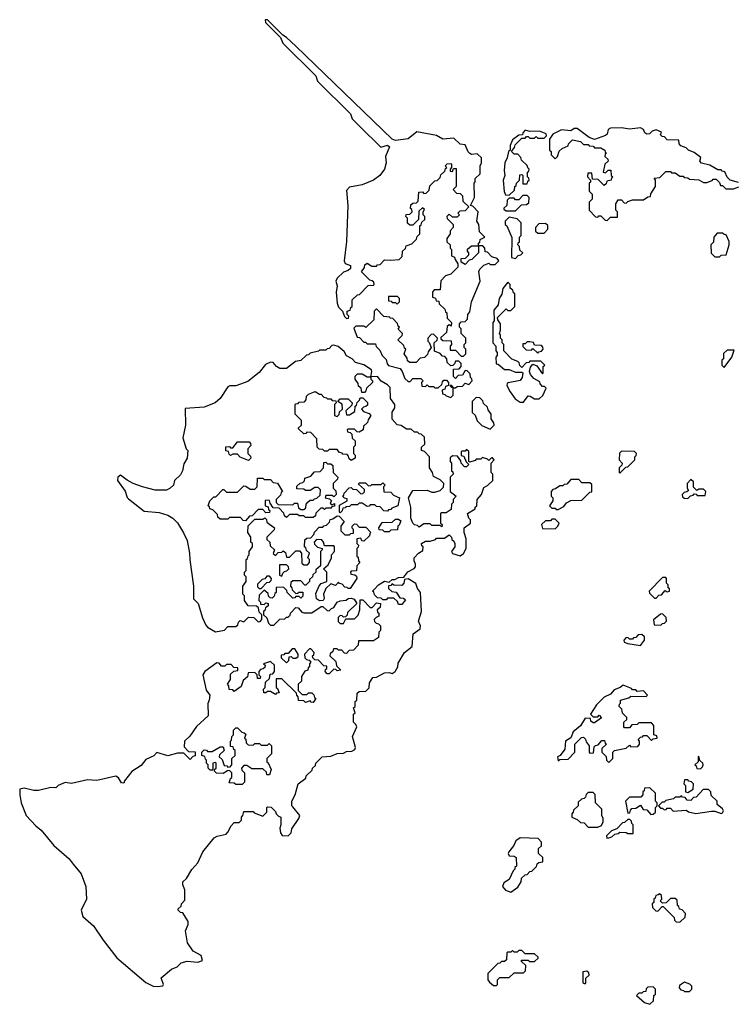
# Model space of a CAD drawing. Extents: x 2106670 to 2323771, y 35271 to 224896.
# Tile 241 of 256: x 2307497 to 2312019, y 58480 to 64710. Entities that reach past the tile are written whole.
import ezdxf

# ---------------------------------------------------------------- set-up
doc = ezdxf.new("R2010")
doc.units = 0

msp = doc.modelspace()

# ---------------------------------------------------------------- linework, layer by layer
at = {"layer": '0CON20XD'}
for points in [[(2310305, 62580), (2310320, 62595), (2310320, 62625), (2310310, 62635), (2310310, 62655), (2310320, 62665), (2310320, 62695), (2310290, 62725), (2310290, 62755), (2310280, 62765), (2310280, 62785), (2310291.7, 62798.3), (2310315, 62800), (2310330, 62815), (2310332.5, 62845), (2310345, 62862.5), (2310356.7, 62925), (2310410, 63055), (2310403, 63117), (2310408.8, 63131.2), (2310435, 63157.5), (2310465, 63170), (2310475, 63160), (2310505, 63160), (2310530, 63185), (2310518.3, 63198.3), (2310485, 63210), (2310458.3, 63238.3), (2310441.7, 63241.7), (2310440, 63265), (2310428.3, 63278.3), (2310400, 63280), (2310400, 63235), (2310358.3, 63191.7), (2310341.7, 63188.3), (2310315, 63160), (2310290, 63175), (2310291.7, 63198.3), (2310318.3, 63201.7), (2310338.3, 63221.7), (2310340, 63235), (2310330, 63245), (2310331.7, 63258.3), (2310355, 63280), (2310400, 63280), (2310400, 63295), (2310408.3, 63301.7), (2310411.7, 63318.3), (2310440, 63335), (2310407.5, 63367.5), (2310402.5, 63415), (2310390, 63435), (2310397.5, 63495), (2310365, 63530), (2310350, 63535), (2310374, 63585), (2310372.5, 63675), (2310380, 63685), (2310380, 63705), (2310410, 63735), (2310410, 63785), (2310420, 63805), (2310420, 63835), (2310391.7, 63861.7), (2310355, 63857.5), (2310345, 63862.5), (2310333.9, 63873.9), (2310315, 63917.5), (2310285, 63923.3), (2310245, 63960), (2310175, 63953.3), (2310135, 63976.7), (2310009.3, 64000.7), (2309955, 63956.7), (2309875, 63945.8), (2309855, 63953.3), (2309245, 64542.5), (2309185, 64597.5), (2309161.7, 64611.7), (2309065, 64710), (2309050, 64710), (2309051.7, 64691.7), (2309148.3, 64598.3), (2309161.7, 64561.7), (2309370, 64355), (2309381.7, 64321.7), (2309590, 64115), (2309601.7, 64081.7), (2309651.7, 64031.7), (2309782.5, 63902.5), (2309825, 63916.2), (2309836.2, 63905), (2309810.8, 63845), (2309816, 63805), (2309806, 63765), (2309775.5, 63724.5), (2309735, 63694), (2309665, 63664.2), (2309585, 63650), (2309565, 63630), (2309572.5, 63535), (2309565.5, 63305.5), (2309549.4, 63185), (2309557.3, 63167.3), (2309590, 63155), (2309590, 63135), (2309575, 63122.5), (2309545, 63113.3), (2309506.7, 63075), (2309497.5, 63055), (2309506.7, 63025), (2309498.8, 62985), (2309507, 62917), (2309515, 62890), (2309540, 62865), (2309551.7, 62831.7), (2309565, 62820), (2309578.3, 62821.7), (2309580, 62835), (2309570, 62845), (2309570, 62865), (2309588.3, 62871.7), (2309591.7, 62888.3), (2309600, 62895), (2309601.7, 62938.3), (2309635, 62970), (2309648.3, 62971.7), (2309701.7, 63028.3), (2309735, 63030), (2309740, 63035), (2309738.3, 63048.3), (2309728.3, 63058.3), (2309711.7, 63061.7), (2309660, 63115), (2309678.3, 63141.7), (2309681.7, 63158.3), (2309695, 63170), (2309725, 63150), (2309755, 63150), (2309761.7, 63158.3), (2309778.3, 63161.7), (2309805, 63190), (2309845, 63187.5), (2309898.3, 63191.7), (2309918.3, 63211.7), (2309920, 63245), (2309938.3, 63261.7), (2309941.7, 63278.3), (2309978.3, 63291.7), (2310008.3, 63321.7), (2310011.7, 63338.3), (2310030, 63355), (2310030, 63405), (2310038.3, 63411.7), (2310041.7, 63428.3), (2310060, 63445), (2310060, 63465), (2310050, 63475), (2310050, 63495), (2310058.3, 63508.3), (2310045, 63520), (2310021.7, 63498.3), (2310020, 63445), (2309985, 63410), (2309965, 63410), (2309951.7, 63421.7), (2309950, 63455), (2309940, 63465), (2309941.7, 63478.3), (2309965, 63480), (2309980, 63495), (2309978.3, 63508.3), (2309970, 63515), (2309971.7, 63538.3), (2309985, 63550), (2310008.3, 63551.7), (2310018.3, 63561.7), (2310021.7, 63618.3), (2310045, 63620), (2310055, 63610), (2310068.3, 63611.7), (2310088.3, 63631.7), (2310091.7, 63658.3), (2310125, 63690), (2310138.3, 63691.7), (2310158.3, 63711.7), (2310161.7, 63728.3), (2310188.3, 63751.7), (2310191.7, 63768.3), (2310200, 63775), (2310190, 63785), (2310201.7, 63798.3), (2310225, 63800), (2310230, 63795), (2310230, 63775), (2310220, 63765), (2310221.7, 63751.7), (2310235, 63750), (2310241.7, 63768.3), (2310258.3, 63768.3), (2310260, 63655), (2310240, 63635), (2310261.7, 63611.7), (2310285, 63610), (2310300, 63595), (2310301.7, 63561.7), (2310340, 63525), (2310315, 63500), (2310281.7, 63498.3), (2310270, 63485), (2310280, 63475), (2310265, 63460), (2310235, 63460), (2310215, 63480), (2310200, 63465), (2310201.7, 63451.7), (2310240, 63415), (2310240, 63395), (2310220, 63375), (2310220, 63355), (2310200, 63325), (2310200, 63305), (2310220, 63285), (2310220, 63265), (2310230, 63255), (2310230, 63215), (2310248.3, 63208.3), (2310251.7, 63191.7), (2310270, 63165), (2310270, 63145), (2310225, 63100), (2310191.7, 63088.3), (2310161.7, 63058.3), (2310158.3, 63001.7), (2310120, 63000), (2310110, 62985), (2310110, 62955), (2310128.3, 62948.3), (2310131.7, 62931.7), (2310148.3, 62928.3), (2310151.7, 62911.7), (2310188.3, 62878.3), (2310191.7, 62861.7), (2310200, 62855), (2310201.7, 62821.7), (2310230, 62795), (2310228.3, 62771.7), (2310215, 62780), (2310201.7, 62768.3), (2310198.3, 62731.7), (2310161.7, 62698.3), (2310161.7, 62691.7), (2310175, 62680), (2310228.3, 62678.3), (2310230, 62655), (2310220, 62645), (2310220, 62620), (2310255, 62620), (2310291.7, 62581.7), (2310305, 62580)], [(2310595, 63600), (2310628.3, 63631.7), (2310630, 63655), (2310638.3, 63661.7), (2310640, 63675), (2310660, 63695), (2310661.7, 63728.3), (2310675, 63730), (2310680, 63725), (2310681.7, 63671.7), (2310708.3, 63671.7), (2310711.7, 63688.3), (2310720, 63695), (2310718.3, 63708.3), (2310710, 63715), (2310710, 63745), (2310718.3, 63751.7), (2310720, 63765), (2310711.7, 63771.7), (2310708.3, 63788.3), (2310671.7, 63821.7), (2310668.3, 63838.3), (2310648.3, 63858.3), (2310625, 63860), (2310610, 63875), (2310628.3, 63901.7), (2310631.7, 63918.3), (2310675, 63960), (2310695, 63960), (2310705, 63970), (2310715, 63970), (2310725, 63960), (2310755, 63960), (2310765, 63970), (2310775, 63960), (2310815, 63960), (2310830, 63975), (2310828.3, 63988.3), (2310785.7, 64005.7), (2310725, 64003.3), (2310695, 64010), (2310680, 63995), (2310678.3, 63981.7), (2310655, 63980), (2310615, 63950), (2310600, 63915), (2310600, 63885), (2310590, 63875), (2310582.5, 63835), (2310566.2, 63805), (2310562, 63755), (2310566.2, 63725), (2310556.4, 63693.6), (2310562.5, 63622.5), (2310571.7, 63601.7), (2310595, 63600)], [(2312045, 63680), (2311992.5, 63695), (2311973.9, 63713.9), (2311958.3, 63748.3), (2311941.7, 63751.7), (2311935, 63760), (2311915, 63760), (2311865, 63790), (2311811.7, 63801.7), (2311800, 63815), (2311808.3, 63838.3), (2311765, 63870), (2311730, 63885), (2311715, 63900), (2311681.7, 63911.7), (2311670, 63925), (2311668.3, 63948.3), (2311595, 63950), (2311578.3, 63968.3), (2311561.7, 63971.7), (2311551.7, 63981.7), (2311558.3, 63998.3), (2311525, 64012.5), (2311500, 64005), (2311482.5, 63987.5), (2311465, 63986.7), (2311453.8, 63993.8), (2311443.8, 64015), (2311425, 64025.5), (2311355, 64016.7), (2311305, 64025.7), (2311236.7, 64023.3), (2311220, 64015), (2311213.6, 63986.4), (2311203.8, 63976.2), (2311135, 63952.5), (2311100, 63965), (2311025, 64022.5), (2311005, 64022.5), (2310985, 64007.5), (2310925, 64012.5), (2310870, 63985), (2310850, 63955), (2310850, 63885), (2310860, 63875), (2310860, 63855), (2310885, 63830), (2310900, 63845), (2310911.7, 63878.3), (2310930, 63895), (2310968.3, 63911.7), (2310970, 63925), (2310995, 63950), (2311045, 63940), (2311065, 63920), (2311095, 63920), (2311101.7, 63911.7), (2311125, 63910), (2311135, 63900), (2311175, 63900), (2311200, 63885), (2311201.7, 63871.7), (2311210, 63865), (2311201.7, 63858.3), (2311200, 63845), (2311218.3, 63828.3), (2311220, 63815), (2311200, 63795), (2311190, 63745), (2311205, 63740), (2311221.7, 63758.3), (2311238.3, 63758.3), (2311240, 63725), (2311250, 63715), (2311241.7, 63708.3), (2311240, 63695), (2311211.7, 63688.3), (2311208.3, 63671.7), (2311195, 63660), (2311158.3, 63698.3), (2311121.7, 63701.7), (2311118.3, 63738.3), (2311091.7, 63738.3), (2311090, 63715), (2311110, 63695), (2311108.3, 63681.7), (2311100, 63675), (2311100, 63625), (2311120, 63605), (2311120, 63575), (2311100, 63555), (2311100, 63505), (2311141.7, 63461.7), (2311155, 63460), (2311161.7, 63468.3), (2311175, 63470), (2311201.7, 63441.7), (2311215, 63440)], [(2311215, 63440), (2311235, 63460), (2311280, 63460), (2311280, 63495), (2311270, 63505), (2311270, 63545), (2311285, 63570), (2311305, 63570), (2311321.7, 63551.7), (2311335, 63550), (2311345, 63560), (2311375, 63570), (2311445, 63570), (2311471.7, 63588.3), (2311488.3, 63591.7), (2311491.7, 63608.3), (2311520, 63655), (2311520, 63695), (2311511.7, 63708.3), (2311548.3, 63711.7), (2311585, 63750), (2311615, 63750), (2311621.7, 63741.7), (2311645, 63740), (2311675, 63720), (2311695, 63720), (2311701.7, 63711.7), (2311725, 63710), (2311735, 63700), (2311795, 63697.5), (2311825, 63680), (2311845, 63680), (2311878.3, 63691.7), (2311885, 63700), (2311905, 63700), (2311925, 63680), (2311931.7, 63661.7), (2311945, 63660), (2311965, 63640), (2312015, 63640), (2312048.3, 63651.7)], [(2310635, 63500), (2310671.7, 63538.3), (2310705, 63540), (2310718.3, 63551.7), (2310720, 63585), (2310708.3, 63598.3), (2310681.7, 63598.3), (2310655, 63570), (2310635, 63570), (2310625, 63580), (2310595, 63580), (2310581.7, 63568.3), (2310580, 63535), (2310561.7, 63518.3), (2310561.7, 63511.7), (2310575, 63500), (2310635, 63500)], [(2310635, 63200), (2310651.7, 63218.3), (2310668.3, 63221.7), (2310680, 63235), (2310661.7, 63251.7), (2310660, 63275), (2310650, 63285), (2310651.7, 63298.3), (2310660, 63305), (2310660, 63335), (2310670, 63345), (2310670, 63425), (2310645, 63450), (2310595, 63460), (2310570, 63435), (2310570, 63415), (2310580, 63405), (2310611.7, 63331.7), (2310610, 63205), (2310635, 63200)], [(2310815, 63360), (2310840, 63385), (2310838.3, 63408.3), (2310825, 63420), (2310781.7, 63418.3), (2310760, 63395), (2310761.7, 63371.7), (2310775, 63360), (2310815, 63360)], [(2311925, 63210), (2311935, 63220), (2311968.3, 63221.7), (2311987.5, 63285), (2311987, 63307), (2311968.3, 63348.3), (2311955, 63350), (2311945, 63360), (2311911.7, 63358.3), (2311890, 63335), (2311888.3, 63301.7), (2311870, 63285), (2311871.7, 63231.7), (2311895, 63210), (2311925, 63210)], [(2310685, 62290), (2310715, 62330), (2310728.3, 62328.3), (2310755, 62310), (2310785, 62310), (2310808.3, 62331.7), (2310828.3, 62378.3), (2310818.3, 62388.3), (2310805, 62390), (2310790, 62405), (2310788.3, 62418.3), (2310750.7, 62440.7), (2310730, 62465), (2310722.5, 62485), (2310729.3, 62510.7), (2310745, 62530), (2310769.3, 62519.3), (2310805, 62470), (2310810, 62475), (2310810, 62515), (2310820, 62525), (2310795, 62550), (2310725, 62550), (2310718.3, 62541.7), (2310701.7, 62538.3), (2310675, 62510), (2310661.7, 62521.7), (2310658.3, 62538.3), (2310648.3, 62548.3), (2310611.7, 62561.7), (2310560, 62615), (2310560, 62655), (2310550, 62665), (2310550, 62685), (2310540, 62695), (2310540, 62715), (2310532.5, 62725), (2310540, 62745), (2310540, 62785), (2310521.7, 62811.7), (2310520, 62825), (2310575, 62880), (2310585, 62870), (2310605, 62870), (2310630, 62895), (2310630, 62975), (2310621.7, 62981.7), (2310618.3, 62998.3), (2310601.7, 63011.7), (2310600, 63035), (2310585, 63050), (2310555, 63010), (2310547.3, 62972.7), (2310530.6, 62945), (2310524.4, 62905.6), (2310498.3, 62871.7), (2310500, 62805), (2310490, 62795), (2310490, 62665), (2310510, 62645), (2310510, 62615), (2310517.5, 62605), (2310517.5, 62585), (2310510, 62575), (2310511.7, 62531.7), (2310525, 62530), (2310565, 62497.5), (2310595, 62496.2), (2310635, 62480), (2310675, 62480), (2310680, 62475), (2310677.5, 62445), (2310663.8, 62426.2), (2310588.3, 62411.7), (2310581.7, 62408.3), (2310580, 62395), (2310600, 62355), (2310631.7, 62311.7), (2310665, 62290), (2310685, 62290)], [(2309885, 62910), (2309900, 62925), (2309900, 62945), (2309888.3, 62958.3), (2309831.7, 62958.3), (2309831.7, 62931.7), (2309848.3, 62928.3), (2309855, 62920), (2309875, 62920), (2309885, 62910)], [(2310225, 62320), (2310240, 62335), (2310240, 62380), (2310231.7, 62381.7), (2310221.7, 62398.3), (2310228.3, 62398.3), (2310240, 62380), (2310255, 62380), (2310265, 62390), (2310298.3, 62391.7), (2310315, 62410), (2310338.3, 62401.7), (2310360, 62425), (2310358.3, 62438.3), (2310350, 62445), (2310348.3, 62468.3), (2310328.3, 62488.3), (2310315, 62490), (2310298.3, 62461.7), (2310271.7, 62458.3), (2310255, 62440), (2310241.7, 62451.7), (2310241.7, 62498.3), (2310278.3, 62501.7), (2310290, 62515), (2310290, 62535), (2310275, 62550), (2310255, 62550), (2310248.3, 62531.7), (2310238.3, 62521.7), (2310225, 62520), (2310201.7, 62541.7), (2310200, 62565), (2310188.3, 62578.3), (2310171.7, 62581.7), (2310158.3, 62598.3), (2310121.7, 62611.7), (2310120, 62665), (2310138.3, 62681.7), (2310140, 62695), (2310115, 62720), (2310101.7, 62718.3), (2310080, 62695), (2310080, 62675), (2310088.3, 62668.3), (2310100, 62635), (2310081.7, 62608.3), (2310078.3, 62591.7), (2310058.3, 62571.7), (2310031.7, 62568.3), (2310005, 62540), (2309965, 62540), (2309951.7, 62551.7), (2309948.3, 62568.3), (2309930, 62595), (2309940, 62625), (2309931.7, 62631.7), (2309928.3, 62648.3), (2309890, 62685), (2309918.3, 62711.7), (2309920, 62725), (2309891.7, 62751.7), (2309900, 62765), (2309891.7, 62771.7), (2309888.3, 62788.3), (2309858.3, 62818.3), (2309841.7, 62821.7), (2309838.3, 62828.3), (2309801.7, 62831.7), (2309755, 62880), (2309740, 62865), (2309738.3, 62811.7), (2309688.3, 62761.7), (2309675, 62770), (2309625, 62770), (2309611.7, 62758.3), (2309631.7, 62701.7), (2309648.3, 62698.3), (2309675, 62670), (2309685, 62670), (2309695, 62660), (2309748.3, 62658.3), (2309751.7, 62641.7), (2309775, 62620), (2309790, 62585), (2309815, 62560), (2309822.5, 62532.5), (2309831.7, 62521.7), (2309903.6, 62503.6), (2309917.5, 62485), (2309935, 62440), (2309955, 62420), (2309968.3, 62421.7), (2309985, 62440), (2310035, 62440), (2310050, 62425), (2310040, 62415), (2310041.7, 62391.7), (2310065, 62390), (2310075, 62400), (2310085, 62390), (2310115, 62390), (2310125, 62380), (2310145, 62380), (2310168.3, 62401.7), (2310171.7, 62418.3), (2310181.7, 62428.3), (2310198.3, 62428.3), (2310210, 62415), (2310210, 62395), (2310191.7, 62388.3), (2310188.3, 62371.7), (2310170, 62365), (2310171.7, 62341.7), (2310188.3, 62338.3), (2310195, 62330), (2310225, 62320)], [(2308385, 58594), (2308402.5, 58597.5), (2308407.5, 58605), (2308391.7, 58648.3), (2308457.7, 58702.3), (2308493.6, 58716.4), (2308517.7, 58742.3), (2308557.7, 58752.3), (2308625, 58746), (2308653.3, 58756.7), (2308645, 58788), (2308595, 58816), (2308558.8, 58868.8), (2308546, 58944), (2308563.8, 58985), (2308563.8, 59005), (2308528.3, 59058.3), (2308515, 59060), (2308500, 59075), (2308500, 59085), (2308518.3, 59101.7), (2308520, 59115), (2308541.7, 59138.3), (2308542.5, 59205), (2308530, 59235), (2308530, 59255), (2308553, 59277), (2308586.2, 59333.8), (2308623.8, 59376.2), (2308656.7, 59445), (2308727.7, 59532.3), (2308745.8, 59544.2), (2308802.5, 59557.5), (2308815, 59570), (2308835, 59610), (2308855, 59630), (2308885, 59630), (2308900, 59645), (2308900, 59665), (2308910, 59675), (2308915, 59700), (2308975, 59700), (2308981.7, 59691.7), (2309035, 59670), (2309060, 59695), (2309060, 59725), (2309065, 59730), (2309088.3, 59728.3), (2309115, 59700), (2309120, 59685), (2309135, 59670), (2309150, 59665), (2309150, 59615), (2309142.5, 59595), (2309147.5, 59565), (2309157.5, 59547.5), (2309195, 59546.7), (2309213.8, 59565), (2309218.8, 59591.2), (2309262.5, 59655), (2309270, 59675), (2309225, 59730), (2309220, 59735), (2309220, 59765), (2309240, 59805), (2309260, 59875), (2309308.3, 59911.7), (2309310, 59925), (2309348.3, 59961.7), (2309350, 59975), (2309368.3, 59991.7), (2309370, 60005), (2309410, 60045), (2309465, 60050), (2309505, 60067.5), (2309545, 60070), (2309565, 60080), (2309599.3, 60080.7), (2309618.3, 60091.7), (2309621.2, 60105), (2309603.8, 60175), (2309630, 60235), (2309625, 60250), (2309610, 60265), (2309610, 60315), (2309620, 60325), (2309610, 60355), (2309620, 60365), (2309620, 60395), (2309630, 60405), (2309631.7, 60448.3), (2309645, 60460), (2309688.3, 60461.7), (2309708.3, 60481.7), (2309710, 60515), (2309731.7, 60548.3), (2309755, 60550), (2309805, 60577.5), (2309835, 60580), (2309853, 60573), (2309872.5, 60585), (2309890, 60615), (2309891.7, 60638.3), (2309932.5, 60705), (2309980, 60745), (2309986.2, 60823.8), (2310031.2, 60855), (2310033.3, 60875), (2310020, 60905), (2310038.8, 60965), (2310032.5, 61085), (2310015, 61110), (2310003, 61143), (2309955, 61172.5), (2309931.7, 61168.3), (2309927.5, 61145), (2309915, 61130), (2309865, 61132.5), (2309855, 61140), (2309845, 61130), (2309831.7, 61128.3), (2309831.7, 61111.7), (2309851.7, 61091.7), (2309878.3, 61088.3), (2309901.7, 61051.7), (2309925, 61050), (2309938.3, 61038.3), (2309915, 61010), (2309895, 61010), (2309888.3, 61028.3), (2309865, 61050), (2309825, 61050), (2309815, 61040), (2309795, 61040), (2309785, 61050), (2309761.7, 61051.7), (2309741.7, 61071.7), (2309738.3, 61088.3), (2309730, 61095), (2309740, 61105), (2309767.5, 61135), (2309805, 61157.5), (2309835, 61150), (2309855, 61167.5), (2309871.7, 61168.3), (2309895, 61180), (2309928.3, 61181.7), (2309954.1, 61215.9), (2309993.3, 61236.7), (2310001.7, 61248.3), (2310002.5, 61265), (2309992.5, 61285), (2309992.5, 61305), (2310020, 61335), (2310048.3, 61351.7), (2310050, 61375), (2310041.7, 61381.7), (2310040, 61395), (2310065, 61410), (2310095, 61410), (2310128.3, 61421.7), (2310135, 61430), (2310185, 61430), (2310215, 61450), (2310230, 61435), (2310231.7, 61421.7), (2310245, 61410), (2310250, 61395), (2310250, 61375), (2310230, 61345), (2310235, 61332.5), (2310285, 61317.5), (2310305, 61332.5), (2310322.5, 61365), (2310322.5, 61425), (2310310, 61465), (2310310, 61495), (2310350, 61525), (2310350, 61545), (2310340, 61555), (2310330, 61585), (2310380, 61615), (2310380, 61625), (2310390, 61635), (2310392.5, 61675), (2310420, 61705), (2310435, 61750), (2310458.3, 61761.7), (2310490, 61795), (2310490, 61835), (2310480, 61845), (2310480, 61905), (2310500, 61925), (2310488.3, 61938.3), (2310481.7, 61938.3), (2310465, 61920), (2310458.3, 61928.3), (2310425, 61940), (2310415, 61930), (2310385, 61930), (2310378.3, 61921.7), (2310345, 61910), (2310340, 61915), (2310338.3, 61978.3), (2310325, 61990), (2310315, 61980), (2310295, 61980), (2310290, 61975), (2310291.7, 61951.7), (2310308.3, 61948.3), (2310321.7, 61911.7), (2310340, 61895), (2310325, 61880), (2310311.7, 61881.7), (2310290, 61905), (2310288.3, 61918.3), (2310268.3, 61948.3), (2310235, 61950), (2310221.7, 61938.3), (2310220, 61915), (2310230, 61905), (2310230, 61855), (2310238.3, 61848.3), (2310240, 61835), (2310220, 61815), (2310220, 61725), (2310260, 61695), (2310240, 61675), (2310240, 61655), (2310230, 61645), (2310228.3, 61611.7), (2310195, 61590), (2310165, 61590), (2310160, 61585), (2310160, 61525), (2310170, 61515), (2310168.3, 61501.7), (2310155, 61510), (2310105, 61510), (2310095, 61520), (2310055, 61520), (2310025, 61500), (2310015, 61510), (2309995, 61513.3), (2309984.2, 61524.2), (2309971.2, 61555), (2309971.2, 61625), (2309956.7, 61685), (2309985, 61730), (2310075, 61732.5), (2310105, 61720), (2310125, 61720), (2310158.3, 61731.7), (2310178.3, 61751.7), (2310180, 61775), (2310158.3, 61798.3), (2310115, 61820), (2310110, 61845), (2310090, 61875), (2310090, 61945), (2310058.3, 61978.3), (2310040, 61985), (2310040, 62005), (2310060, 62025), (2310058.3, 62068.3), (2310038.3, 62088.3), (2310025, 62090), (2310015, 62100), (2309995, 62100), (2309975, 62120), (2309945, 62120), (2309911.7, 62141.7), (2309886.4, 62146.4), (2309853, 62183), (2309853.9, 62226.1), (2309870, 62255), (2309870, 62275), (2309843, 62313), (2309841.7, 62381.7), (2309825, 62400), (2309783.6, 62423.6), (2309761.7, 62451.7), (2309720, 62450), (2309720, 62435), (2309730, 62425), (2309730, 62415), (2309691.7, 62378.3), (2309688.3, 62361.7), (2309678.3, 62351.7), (2309661.7, 62351.7), (2309658.3, 62378.3), (2309641.7, 62391.7), (2309638.3, 62408.3), (2309620, 62435), (2309620, 62455), (2309635, 62470), (2309665, 62470), (2309695, 62450), (2309720, 62450), (2309726.2, 62483.8), (2309722.5, 62495), (2309675, 62526.2), (2309621.7, 62541.7), (2309600, 62565), (2309565, 62582.5), (2309550, 62610), (2309512.5, 62642.5), (2309485, 62650), (2309471.7, 62648.3), (2309455, 62630), (2309441.7, 62628.3), (2309435, 62620), (2309395, 62620), (2309387, 62613), (2309335, 62600), (2309325, 62590), (2309311.7, 62588.3), (2309277, 62553), (2309243, 62547), (2309185, 62503.3), (2309144, 62504), (2309122.5, 62515), (2309101.7, 62541.7), (2309085, 62543.3), (2309051.7, 62528.3), (2309013.1, 62476.9), (2308940, 62420), (2308865, 62393.8), (2308827, 62393), (2308815, 62386.7), (2308765.8, 62314.2), (2308734.2, 62285.8), (2308665, 62259.2), (2308545, 62250), (2308545.7, 62145), (2308530, 62065), (2308550, 61995), (2308560, 61985), (2308557.5, 61935), (2308535, 61900), (2308526.7, 61855), (2308515, 61830), (2308477.5, 61795), (2308470, 61765), (2308450, 61745), (2308425, 61733.3), (2308355, 61733.8), (2308275, 61753.3), (2308215, 61776.2), (2308176, 61796), (2308135, 61828.8), (2308118, 61815), (2308116, 61795), (2308165, 61726.7), (2308176.7, 61686.7), (2308185, 61677.5), (2308285, 61601.2), (2308378.8, 61591.2), (2308434.3, 61574.3), (2308466.2, 61555), (2308495.7, 61525.7), (2308534.2, 61464.2), (2308556.2, 61415), (2308572.5, 61335), (2308572.7, 61292.7), (2308595.8, 61125), (2308596, 61046), (2308626.2, 61015), (2308654, 60925), (2308675, 60880), (2308685.9, 60865.9), (2308735, 60836.7), (2308792.5, 60847.5), (2308815, 60870), (2308865, 60870), (2308878.3, 60881.7), (2308881.7, 60898.3), (2308891.7, 60908.3), (2308915, 60900), (2308945, 60930), (2308978.3, 60928.3), (2309005, 60900), (2309018.3, 60901.7), (2309030, 60915), (2309030, 60945), (2309011.7, 60961.7), (2309008.3, 60988.3), (2308995, 61000), (2308941.7, 61001.7), (2308920, 61035), (2308920, 61065), (2308910, 61075), (2308910, 61125), (2308930, 61155), (2308930, 61185), (2308920, 61195), (2308920, 61215), (2308930, 61225), (2308930, 61295), (2308938.3, 61301.7), (2308941.7, 61318.3), (2308950, 61325), (2308950, 61345), (2308970, 61375), (2308970, 61395), (2308960, 61405), (2308960, 61435), (2308940, 61465), (2308941.7, 61508.3), (2308985, 61550), (2309035, 61550), (2309048.3, 61558.3), (2309058.3, 61548.3), (2309061.7, 61531.7), (2309110, 61495), (2309108.3, 61481.7), (2309060, 61435), (2309061.7, 61421.7), (2309080, 61405), (2309081.7, 61381.7), (2309110, 61355), (2309101.7, 61331.7), (2309115, 61320), (2309131.7, 61338.3), (2309155, 61340), (2309165, 61350), (2309178.3, 61338.3), (2309185, 61310), (2309205, 61310), (2309220, 61325)], [(2310775, 62600), (2310781.7, 62608.3), (2310798.3, 62611.7), (2310810, 62625), (2310808.3, 62638.3), (2310798.3, 62648.3), (2310755, 62650), (2310748.3, 62668.3), (2310725, 62672.5), (2310708.3, 62671.7), (2310695, 62660), (2310681.7, 62658.3), (2310681.7, 62641.7), (2310701.7, 62621.7), (2310735, 62620), (2310745, 62630), (2310775, 62600)], [(2311955, 62510), (2312002.5, 62575), (2312018.3, 62618.3), (2311975, 62620), (2311951.7, 62598.3), (2311950, 62565), (2311940, 62555), (2311940, 62525), (2311955, 62510)], [(2309595, 61920), (2309581.7, 61931.7), (2309578.3, 61948.3), (2309568.3, 61958.3), (2309541.7, 61961.7), (2309538.3, 61968.3), (2309521.7, 61971.7), (2309505, 61990), (2309455, 61990), (2309445, 61980), (2309425, 61980), (2309415, 61990), (2309391.7, 61991.7), (2309380, 62005), (2309378.3, 62058.3), (2309338.3, 62098.3), (2309315, 62100), (2309308.3, 62091.7), (2309295, 62090), (2309261.7, 62121.7), (2309261.7, 62128.3), (2309280, 62145), (2309280, 62175), (2309240, 62215), (2309240, 62275), (2309245, 62280), (2309258.3, 62281.7), (2309265, 62290), (2309298.3, 62291.7), (2309310, 62305), (2309311.7, 62328.3), (2309325, 62340), (2309367, 62357), (2309395, 62340), (2309405, 62340), (2309421.7, 62321.7), (2309438.3, 62318.3), (2309445, 62310), (2309465, 62310), (2309475, 62300), (2309498.3, 62298.3), (2309500, 62285), (2309490, 62275), (2309490, 62205), (2309505, 62200), (2309518.3, 62211.7), (2309521.7, 62228.3), (2309540, 62245), (2309538.3, 62278.3), (2309510, 62295), (2309525, 62310), (2309575, 62310), (2309600, 62285), (2309598.3, 62271.7), (2309560, 62235), (2309565, 62210), (2309585, 62210), (2309618.3, 62231.7), (2309620, 62265), (2309628.3, 62271.7), (2309631.7, 62288.3), (2309648.3, 62301.7), (2309651.7, 62318.3), (2309668.3, 62318.3), (2309698.3, 62288.3), (2309698.3, 62271.7), (2309688.3, 62261.7), (2309671.7, 62258.3), (2309660, 62245), (2309671.7, 62231.7), (2309708.3, 62218.3), (2309720, 62205), (2309701.7, 62178.3), (2309698.3, 62161.7), (2309671.7, 62138.3), (2309670, 62115), (2309645, 62100), (2309631.7, 62101.7), (2309615, 62120), (2309575, 62120), (2309570, 62115), (2309571.7, 62101.7), (2309588.3, 62098.3), (2309598.3, 62088.3), (2309601.7, 62061.7), (2309620, 62045), (2309620, 62015), (2309610, 62005), (2309610, 61965), (2309620, 61955), (2309620, 61935), (2309595, 61920)], [(2310475, 62120), (2310500, 62145), (2310498.3, 62158.3), (2310480, 62185), (2310480, 62215), (2310461.7, 62241.7), (2310458.3, 62258.3), (2310431.7, 62281.7), (2310428.3, 62298.3), (2310408.3, 62318.3), (2310385, 62320), (2310360, 62295), (2310360, 62225), (2310378.3, 62208.3), (2310391.7, 62171.7), (2310421.7, 62141.7), (2310475, 62120)], [(2308945, 61920), (2308891.7, 61941.7), (2308875, 61960), (2308845, 61960), (2308831.7, 61951.7), (2308821.7, 61961.7), (2308818.3, 61978.3), (2308801.7, 61981.7), (2308801.7, 62008.3), (2308825, 62010), (2308831.7, 62001.7), (2308845, 62000), (2308875, 62040), (2308948.3, 62038.3), (2308958.3, 62028.3), (2308960, 62015), (2308940, 61995), (2308940, 61965), (2308958.3, 61948.3), (2308960, 61935), (2308945, 61920)], [(2311295, 61840), (2311331.7, 61878.3), (2311345, 61880), (2311390, 61925), (2311390, 61945), (2311398.3, 61951.7), (2311400, 61965), (2311388.3, 61978.3), (2311305, 61980), (2311291.7, 61968.3), (2311290, 61925), (2311310, 61905), (2311308.3, 61891.7), (2311290, 61875), (2311290, 61845), (2311295, 61840)], [(2308925, 61540), (2308911.7, 61541.7), (2308895, 61560), (2308825, 61560), (2308815, 61550), (2308765, 61550), (2308751.7, 61561.7), (2308748.3, 61578.3), (2308718.3, 61608.3), (2308700, 61615), (2308698.3, 61628.3), (2308690, 61635), (2308700, 61665), (2308725, 61690), (2308738.3, 61691.7), (2308781.7, 61738.3), (2308788.3, 61738.3), (2308805, 61720), (2308875, 61720), (2308915, 61760), (2308928.3, 61758.3), (2308955, 61740), (2308985, 61740), (2309000, 61755), (2309001.7, 61808.3), (2309035, 61810), (2309045, 61800), (2309085, 61800), (2309101.7, 61781.7), (2309128.3, 61778.3), (2309160, 61725), (2309151.7, 61718.3), (2309148.3, 61701.7), (2309120, 61675), (2309120, 61655), (2309131.7, 61641.7), (2309225, 61640), (2309235, 61650), (2309255, 61650), (2309261.7, 61621.7), (2309275, 61610), (2309295, 61610), (2309308.3, 61621.7), (2309310, 61645), (2309321.7, 61658.3), (2309335, 61670), (2309355, 61670), (2309361.7, 61678.3), (2309378.3, 61681.7), (2309398.3, 61701.7), (2309400, 61735), (2309385, 61750), (2309365, 61750), (2309335, 61730), (2309305, 61730), (2309295, 61740), (2309251.7, 61741.7), (2309251.7, 61758.3), (2309271.7, 61778.3), (2309288.3, 61781.7), (2309298.3, 61791.7), (2309301.7, 61808.3), (2309338.3, 61821.7), (2309361.7, 61848.3), (2309398.3, 61851.7), (2309420, 61875), (2309421.7, 61908.3), (2309435, 61910), (2309445, 61900), (2309465, 61900), (2309478.3, 61888.3), (2309480, 61845), (2309510, 61815), (2309508.3, 61801.7), (2309480, 61775), (2309480, 61745), (2309498.3, 61728.3), (2309500, 61705), (2309485, 61690), (2309475, 61700), (2309435, 61700), (2309430, 61685), (2309458.3, 61678.3), (2309470, 61665), (2309461.7, 61651.7), (2309475, 61640), (2309488.3, 61648.3), (2309488.3, 61631.7), (2309471.7, 61628.3), (2309465, 61620), (2309435, 61620), (2309425, 61610), (2309415, 61620), (2309401.7, 61618.3), (2309371.7, 61588.3), (2309368.3, 61571.7), (2309355, 61560), (2309305, 61560), (2309295, 61570), (2309265, 61570), (2309255, 61580), (2309205, 61580), (2309185, 61560), (2309171.7, 61571.7), (2309168.3, 61588.3), (2309138.3, 61618.3), (2309101.7, 61621.7), (2309081.7, 61651.7), (2309078.3, 61668.3), (2309055, 61670), (2309050, 61665), (2309050, 61635), (2309068.3, 61628.3), (2309071.7, 61611.7), (2309080, 61605), (2309078.3, 61591.7), (2309055, 61590), (2309035, 61610), (2309005, 61610), (2308968.3, 61571.7), (2308951.7, 61568.3), (2308925, 61540)], [(2309525, 61590), (2309520, 61595), (2309521.7, 61638.3), (2309570, 61665), (2309568.3, 61678.3), (2309551.7, 61681.7), (2309540, 61695), (2309548.3, 61701.7), (2309550, 61715), (2309581.7, 61748.3), (2309595, 61750), (2309605, 61740), (2309628.3, 61738.3), (2309655, 61710), (2309668.3, 61711.7), (2309678.3, 61721.7), (2309678.3, 61738.3), (2309641.7, 61771.7), (2309645, 61780), (2309685, 61780), (2309705, 61760), (2309718.3, 61761.7), (2309725, 61770), (2309785, 61770), (2309795, 61780), (2309810, 61765), (2309800, 61755), (2309801.7, 61721.7), (2309845, 61720), (2309861.7, 61701.7), (2309900, 61685), (2309890, 61635), (2309851.7, 61618.3), (2309845, 61610), (2309831.7, 61608.3), (2309825, 61600), (2309801.7, 61601.7), (2309778.3, 61628.3), (2309755, 61630), (2309745, 61640), (2309715, 61640), (2309708.3, 61631.7), (2309695, 61630), (2309665, 61650), (2309645, 61650), (2309635, 61640), (2309595, 61640), (2309585, 61630), (2309561.7, 61628.3), (2309558.3, 61621.7), (2309541.7, 61618.3), (2309538.3, 61601.7), (2309525, 61590)], [(2310905, 61610), (2310939.3, 61630.7), (2310957, 61653), (2310985, 61667.5), (2311055, 61670), (2311105, 61720), (2311118.3, 61721.7), (2311118.3, 61768.3), (2311105, 61780), (2311055, 61780), (2311035, 61800), (2310985, 61800), (2310958.3, 61771.7), (2310941.7, 61768.3), (2310935, 61760), (2310915, 61760), (2310888.3, 61741.7), (2310871.7, 61738.3), (2310860, 61725), (2310860, 61695), (2310870, 61685), (2310870, 61665), (2310850, 61635), (2310865, 61620), (2310885, 61620), (2310891.7, 61611.7), (2310905, 61610)], [(2311725, 61680), (2311741.7, 61698.3), (2311758.3, 61701.7), (2311765, 61710), (2311778.3, 61708.3), (2311785, 61700), (2311835, 61700), (2311840, 61725), (2311825, 61740), (2311795, 61740), (2311781.7, 61731.7), (2311761.7, 61751.7), (2311760, 61785), (2311745, 61800), (2311720, 61775), (2311720, 61745), (2311728.3, 61731.7), (2311718.3, 61721.7), (2311701.7, 61718.3), (2311690, 61705), (2311691.7, 61691.7), (2311701.7, 61681.7), (2311725, 61680)], [(2309220, 61325), (2309245, 61350), (2309268.3, 61348.3), (2309280, 61335), (2309281.7, 61271.7), (2309295, 61260), (2309318.3, 61261.7), (2309330, 61275), (2309330, 61295), (2309320, 61305), (2309330, 61335), (2309311.7, 61351.7), (2309308.3, 61368.3), (2309300, 61375), (2309301.7, 61418.3), (2309315, 61430), (2309338.3, 61431.7), (2309358.3, 61451.7), (2309361.7, 61468.3), (2309391.7, 61498.3), (2309415, 61500), (2309421.7, 61508.3), (2309438.3, 61511.7), (2309458.3, 61531.7), (2309461.7, 61548.3), (2309478.3, 61551.7), (2309505, 61570), (2309518.3, 61568.3), (2309550, 61535), (2309530, 61505), (2309530, 61475), (2309555, 61450), (2309585, 61450), (2309591.7, 61458.3), (2309608.3, 61461.7), (2309610, 61485), (2309601.7, 61491.7), (2309600, 61505), (2309615, 61520), (2309628.3, 61518.3), (2309645, 61500), (2309688.3, 61498.3), (2309720, 61465), (2309711.7, 61458.3), (2309710, 61445), (2309675, 61410), (2309661.7, 61411.7), (2309655, 61430), (2309630, 61425), (2309630, 61395), (2309640, 61385), (2309638.3, 61371.7), (2309630, 61365), (2309630, 61315), (2309638.3, 61308.3), (2309640, 61285), (2309650, 61275), (2309630, 61255), (2309628.3, 61221.7), (2309595, 61220), (2309590, 61215), (2309591.7, 61201.7), (2309618.3, 61198.3), (2309628.3, 61188.3), (2309630, 61175), (2309588.3, 61111.7), (2309575, 61110), (2309568.3, 61118.3), (2309555, 61120), (2309538.3, 61138.3), (2309521.7, 61141.7), (2309515, 61150), (2309495, 61130), (2309465, 61140), (2309435, 61110), (2309420, 61075), (2309423, 61047), (2309417.5, 61035), (2309395, 61033.8), (2309375.8, 61045.8), (2309370.7, 61079.3), (2309391.7, 61128.3), (2309405, 61142.5), (2309440, 61155), (2309440, 61215), (2309420, 61235), (2309448.3, 61261.7), (2309470, 61305), (2309470, 61325), (2309490, 61345), (2309490, 61375), (2309485, 61380), (2309425, 61380), (2309420, 61405), (2309408.3, 61418.3), (2309375, 61420), (2309360, 61405), (2309361.7, 61391.7), (2309381.7, 61371.7), (2309410, 61365), (2309410, 61355), (2309400, 61345), (2309400, 61255), (2309371.7, 61228.3), (2309370, 61215), (2309351.7, 61198.3), (2309350, 61185), (2309331.7, 61168.3), (2309330, 61155), (2309308.3, 61131.7), (2309301.7, 61131.7), (2309275, 61160), (2309225, 61160), (2309211.7, 61148.3), (2309210, 61125), (2309220, 61115), (2309221.7, 61101.7), (2309245, 61080), (2309258.3, 61081.7), (2309261.7, 61088.3), (2309288.3, 61088.3), (2309288.3, 61061.7), (2309275, 61050), (2309265, 61060), (2309245, 61060), (2309238.3, 61051.7), (2309225, 61050), (2309190, 61085), (2309188.3, 61098.3), (2309168.3, 61118.3), (2309125, 61120), (2309120, 61115), (2309120, 61085), (2309111.7, 61078.3), (2309108.3, 61061.7), (2309095, 61050), (2309081.7, 61051.7), (2309071.7, 61061.7), (2309068.3, 61078.3), (2309045, 61100), (2309011.7, 61068.3), (2309010, 61035), (2309020, 61025), (2309021.7, 61011.7), (2309045, 61010), (2309055, 61020), (2309070, 61015), (2309068.3, 61001.7), (2309051.7, 60988.3), (2309048.3, 60971.7), (2309040, 60965), (2309040, 60945), (2309060, 60925), (2309071.7, 60891.7), (2309085, 60880), (2309105, 60880), (2309143, 60917), (2309175, 60920), (2309185, 60930), (2309195, 60930), (2309208.3, 60941.7), (2309210, 60955), (2309245, 60990), (2309258.3, 60988.3), (2309281.7, 60961.7), (2309295, 60957.5), (2309345, 60957.5), (2309405, 60996.7), (2309416.1, 60996.1), (2309441.7, 60971.7), (2309455, 60970), (2309470, 60985), (2309485, 60990), (2309506.4, 61023.6), (2309525, 61033.3), (2309563, 61037), (2309575, 61046.7), (2309595, 61050), (2309613, 61043), (2309630, 61015), (2309571.7, 60958.3), (2309568.3, 60941.7), (2309558.3, 60931.7), (2309545, 60930), (2309538.3, 60938.3), (2309525, 60940), (2309511.7, 60928.3), (2309511.7, 60901.7), (2309525, 60890), (2309545, 60890), (2309561.7, 60918.3), (2309615, 60920), (2309638.3, 60941.7), (2309650, 60975), (2309651.7, 61038.3), (2309668.3, 61038.3), (2309715, 60990), (2309728.3, 60991.7), (2309755, 61020), (2309780, 61015), (2309778.3, 60991.7), (2309760, 60975), (2309761.7, 60961.7), (2309770, 60955), (2309770, 60935), (2309751.7, 60928.3), (2309740, 60915), (2309741.7, 60901.7), (2309751.7, 60891.7), (2309768.3, 60888.3), (2309780, 60875), (2309780, 60845), (2309770, 60835), (2309768.3, 60801.7), (2309735, 60780), (2309640, 60780), (2309638.3, 60751.7), (2309608.3, 60721.7), (2309581.7, 60718.3), (2309565, 60700), (2309551.7, 60701.7), (2309535, 60720), (2309515, 60720), (2309505, 60730), (2309481.7, 60728.3), (2309478.3, 60711.7), (2309461.7, 60698.3), (2309460, 60685), (2309498.3, 60648.3), (2309501.7, 60621.7), (2309530, 60595), (2309505, 60590), (2309498.3, 60598.3), (2309485, 60600), (2309455, 60570), (2309441.7, 60571.7), (2309430, 60585), (2309431.7, 60598.3), (2309440, 60605), (2309440, 60620), (2309421.7, 60621.7), (2309388.3, 60658.3), (2309365, 60660), (2309351.7, 60671.7), (2309350, 60685), (2309358.3, 60691.7), (2309360, 60705), (2309338.3, 60728.3), (2309331.7, 60728.3), (2309300, 60695), (2309301.7, 60671.7), (2309311.7, 60661.7), (2309328.3, 60658.3), (2309340, 60645), (2309330, 60635), (2309330, 60615), (2309321.7, 60608.3), (2309320, 60595), (2309301.7, 60588.3), (2309280, 60555), (2309280, 60525), (2309260, 60505), (2309260, 60465), (2309285, 60440), (2309315, 60440), (2309325, 60450), (2309345, 60450), (2309358.3, 60438.3), (2309361.7, 60421.7), (2309370, 60415), (2309355, 60390), (2309341.7, 60391.7), (2309335, 60400), (2309305, 60390), (2309295, 60400), (2309261.7, 60401.7), (2309260, 60425), (2309250, 60435), (2309248.3, 60448.3), (2309155, 60540), (2309120, 60540), (2309120, 60485), (2309128.3, 60478.3), (2309138.3, 60451.7), (2309121.7, 60448.3), (2309115, 60440), (2309085, 60460), (2309065, 60460), (2309055, 60450), (2309041.7, 60451.7), (2309040, 60475), (2309050, 60485), (2309051.7, 60518.3), (2309078.3, 60541.7), (2309081.7, 60568.3), (2309098.3, 60571.7), (2309110, 60585), (2309110, 60625), (2309085, 60650), (2309040, 60635), (2309050, 60625), (2309048.3, 60611.7), (2309038.3, 60601.7), (2309021.7, 60598.3), (2309010, 60585), (2309010, 60565), (2309020, 60555), (2309018.3, 60541.7), (2309001.7, 60541.7), (2309000, 60565), (2308985, 60580), (2308941.7, 60578.3), (2308938.3, 60551.7), (2308911.7, 60528.3), (2308898.3, 60491.7), (2308855, 60460), (2308845, 60470), (2308821.7, 60471.7), (2308820, 60495), (2308812.5, 60505), (2308830, 60535), (2308831.7, 60568.3), (2308851.7, 60588.3), (2308878.3, 60591.7), (2308878.3, 60608.3), (2308851.7, 60611.7), (2308835, 60630), (2308805, 60630), (2308795, 60620), (2308775, 60620), (2308758.3, 60638.3), (2308745, 60640), (2308667.5, 60585), (2308656.7, 60565), (2308677.7, 60467.7), (2308700, 60435), (2308696.7, 60405), (2308687, 60383), (2308690, 60305), (2308615, 60237.5), (2308574, 60176), (2308540, 60145), (2308538.3, 60108.3), (2308565, 60080), (2308608.3, 60078.3), (2308608.3, 60051.7), (2308591.7, 60048.3), (2308575, 60030), (2308535, 60070), (2308495, 60070), (2308435, 60052.5), (2308365, 60072.5), (2308345, 60052.5), (2308295, 60030), (2308265, 59990), (2308206.8, 59953.2), (2308160, 59895), (2308155, 59880), (2308141.7, 59881.7), (2308123, 59913), (2308105, 59922.5), (2307985, 59895.8), (2307925, 59900), (2307825, 59877.5), (2307785, 59882.5), (2307740, 59865), (2307725, 59850), (2307695, 59852.5), (2307615, 59833.3), (2307587, 59833), (2307525, 59848.1), (2307498.8, 59841.2), (2307496.9, 59805), (2307505.5, 59755.5), (2307537.5, 59675), (2307598.8, 59608.8), (2307632.9, 59582.9), (2307712.9, 59485), (2307810.9, 59400.9), (2307835, 59366), (2307885.8, 59305), (2307914.5, 59225), (2307919.2, 59145), (2307885.8, 59075), (2307895.8, 59035), (2307965, 58976.2), (2308025.5, 58885.5), (2308112, 58775), (2308295, 58618.8), (2308345, 58592.9), (2308385, 58594)], [(2309835, 61470), (2309805, 61470), (2309795, 61480), (2309771.7, 61481.7), (2309770, 61495), (2309791.7, 61528.3), (2309855, 61530), (2309875, 61550), (2309895, 61550), (2309908.3, 61538.3), (2309898.3, 61511.7), (2309890, 61505), (2309888.3, 61481.7), (2309845, 61480), (2309835, 61470)], [(2310885, 61487.5), (2310902.5, 61505), (2310910, 61525), (2310885, 61550), (2310865, 61550), (2310855, 61540), (2310825, 61540), (2310800, 61515), (2310805, 61490), (2310885, 61487.5)], [(2309155, 61190), (2309161.7, 61208.3), (2309171.7, 61218.3), (2309188.3, 61221.7), (2309200, 61235), (2309198.3, 61248.3), (2309185, 61260), (2309140, 61260), (2309140, 61195), (2309155, 61190)], [(2309025, 61110), (2309061.7, 61148.3), (2309078.3, 61151.7), (2309088.3, 61161.7), (2309090, 61175), (2309078.3, 61188.3), (2309061.7, 61188.3), (2309048.3, 61171.7), (2309031.7, 61168.3), (2309001.7, 61138.3), (2309001.7, 61121.7), (2309011.7, 61111.7), (2309025, 61110)], [(2311525, 61050), (2311541.7, 61068.3), (2311558.3, 61071.7), (2311581.7, 61098.3), (2311595, 61090), (2311610, 61095), (2311608.3, 61108.3), (2311600, 61115), (2311600, 61135), (2311590, 61145), (2311590, 61175), (2311585, 61180), (2311565, 61180), (2311480, 61095), (2311481.7, 61081.7), (2311515, 61050), (2311525, 61050)], [(2311555, 60880), (2311565, 60890), (2311578.3, 60891.7), (2311590, 60905), (2311588.3, 60928.3), (2311565, 60950), (2311551.7, 60948.3), (2311508.3, 60911.7), (2311511.7, 60881.7), (2311555, 60880)], [(2311425, 60750), (2311450, 60785), (2311450, 60805), (2311435, 60820), (2311411.7, 60818.3), (2311395, 60800), (2311381.7, 60798.3), (2311375, 60790), (2311355, 60790), (2311348.3, 60798.3), (2311335, 60800), (2311320, 60785), (2311321.7, 60771.7), (2311345, 60762.5), (2311425, 60750)], [(2309185, 60640), (2309200, 60655), (2309201.7, 60678.3), (2309215, 60680), (2309225, 60670), (2309245, 60670), (2309258.3, 60681.7), (2309260, 60695), (2309238.3, 60728.3), (2309221.7, 60728.3), (2309195, 60700), (2309175, 60700), (2309168.3, 60691.7), (2309151.7, 60688.3), (2309151.7, 60671.7), (2309185, 60640)], [(2311225, 60010), (2311250, 60035), (2311250, 60075), (2311260, 60085), (2311335, 60100), (2311355, 60120), (2311365, 60110), (2311408.3, 60111.7), (2311420, 60125), (2311420, 60145), (2311410, 60155), (2311425, 60170), (2311438.3, 60171.7), (2311445, 60180), (2311465, 60180), (2311495, 60150), (2311505, 60160), (2311530, 60165), (2311528.3, 60178.3), (2311510, 60185), (2311510, 60245), (2311495, 60260), (2311415, 60260), (2311405, 60250), (2311371.7, 60248.3), (2311355, 60230), (2311325, 60230), (2311320, 60235), (2311320, 60265), (2311338.3, 60281.7), (2311340, 60295), (2311311.7, 60321.7), (2311308.3, 60348.3), (2311290, 60365), (2311291.7, 60378.3), (2311300, 60385), (2311300, 60405), (2311351.7, 60418.3), (2311365, 60430), (2311461.7, 60428.3), (2311470, 60435), (2311445, 60462.5), (2311405, 60460), (2311395, 60470), (2311375, 60470), (2311368.3, 60478.3), (2311315, 60500), (2311296.1, 60483.9), (2311259.3, 60470.7), (2311235, 60442.5), (2311195, 60423.3), (2311147.5, 60375), (2311110, 60315), (2311125, 60300), (2311155, 60300), (2311165, 60310), (2311178.3, 60291.7), (2311135, 60260), (2311125, 60260), (2311111.7, 60271.7), (2311108.3, 60288.3), (2311075, 60290), (2311045, 60242.5), (2311000, 60205), (2310983.6, 60166.4), (2310950, 60145), (2310946.1, 60093.9), (2310916.7, 60053.3), (2310900, 60045), (2310905, 60020), (2310915, 60030), (2310968.3, 60031.7), (2311010, 60075), (2311010, 60125), (2311051.7, 60168.3), (2311065, 60170), (2311078.3, 60158.3), (2311081.7, 60141.7), (2311100, 60115), (2311100, 60075), (2311105, 60070), (2311128.3, 60071.7), (2311131.7, 60108.3), (2311141.7, 60118.3), (2311158.3, 60121.7), (2311181.7, 60148.3), (2311198.3, 60148.3), (2311201.7, 60131.7), (2311210, 60125), (2311181.7, 60098.3), (2311180, 60075), (2311208.3, 60048.3), (2311210, 60025), (2311225, 60010)], [(2308905, 59870), (2308865, 59870), (2308855, 59880), (2308821.7, 59881.7), (2308831.7, 59908.3), (2308840, 59915), (2308840, 59945), (2308825, 59960), (2308811.7, 59958.3), (2308785, 59940), (2308741.7, 59941.7), (2308730, 59955), (2308731.7, 59968.3), (2308740, 59975), (2308740, 60005), (2308735, 60010), (2308720, 60005), (2308718.3, 59961.7), (2308701.7, 59961.7), (2308690, 59975), (2308690, 59995), (2308680, 60005), (2308680, 60025), (2308671.7, 60031.7), (2308668.3, 60048.3), (2308650, 60055), (2308650, 60075), (2308665, 60090), (2308678.3, 60088.3), (2308685, 60080), (2308715, 60080), (2308765, 60110), (2308785, 60110), (2308790, 60085), (2308761.7, 60058.3), (2308760, 60045), (2308778.3, 60028.3), (2308791.7, 59991.7), (2308808.3, 59988.3), (2308815, 59980), (2308828.3, 59981.7), (2308840, 59995), (2308840, 60035), (2308860, 60055), (2308860, 60085), (2308851.7, 60091.7), (2308848.3, 60108.3), (2308831.7, 60111.7), (2308830, 60145), (2308838.3, 60151.7), (2308840, 60175), (2308850, 60185), (2308850, 60215), (2308865, 60230), (2308875, 60230), (2308901.7, 60201.7), (2308918.3, 60198.3), (2308928.3, 60188.3), (2308920, 60165), (2308928.3, 60158.3), (2308930, 60135), (2308941.7, 60121.7), (2308975, 60120), (2308985, 60130), (2309015, 60130), (2309025, 60120), (2309065, 60120), (2309075, 60130), (2309090, 60115), (2309090, 60065), (2309060, 60035), (2309060, 60015), (2309068.3, 60008.3), (2309087.5, 59965), (2309078.3, 59931.7), (2309061.7, 59931.7), (2309058.3, 59948.3), (2309035, 59970), (2308965, 59970), (2308935, 59990), (2308915, 59990), (2308900, 59975), (2308901.7, 59961.7), (2308920, 59945), (2308920, 59885), (2308905, 59870)], [(2311805, 59970), (2311818.3, 59981.7), (2311822.5, 59995), (2311820, 60005), (2311801.7, 60021.7), (2311795, 60050), (2311790, 60045), (2311790, 60015), (2311770, 59995), (2311778.3, 59988.3), (2311781.7, 59971.7), (2311805, 59970)], [(2311725, 59820), (2311758.3, 59841.7), (2311760, 59875), (2311748.3, 59888.3), (2311731.7, 59891.7), (2311725, 59900), (2311705, 59900), (2311700, 59875), (2311710, 59865), (2311710, 59825), (2311725, 59820)], [(2311155, 59600), (2311178.3, 59611.7), (2311190, 59635), (2311190, 59655), (2311180, 59675), (2311180, 59715), (2311140, 59755), (2311138.3, 59808.3), (2311125, 59820), (2311095, 59820), (2311081.7, 59808.3), (2311078.3, 59791.7), (2311068.3, 59781.7), (2311051.7, 59778.3), (2311031.7, 59758.3), (2311030, 59735), (2311001.7, 59708.3), (2311000, 59695), (2310990, 59685), (2310990, 59665), (2311025, 59650), (2311045, 59630), (2311068.3, 59628.3), (2311095, 59600), (2311155, 59600)], [(2311491.7, 59681.7), (2311505, 59682.5), (2311520, 59695), (2311520, 59725), (2311530, 59735), (2311530, 59755), (2311520, 59765), (2311520, 59815), (2311485, 59850), (2311451.7, 59848.3), (2311448.3, 59831.7), (2311440, 59825), (2311440, 59805), (2311428.3, 59791.7), (2311355, 59790), (2311330, 59765), (2311345, 59690), (2311358.3, 59691.7), (2311361.7, 59708.3), (2311371.7, 59718.3), (2311395, 59720), (2311425, 59740), (2311441.7, 59711.7), (2311465, 59710), (2311491.7, 59681.7)], [(2311775, 59686.7), (2311875, 59702.5), (2311895, 59702.5), (2311935, 59687.5), (2311945, 59692.5), (2311950, 59705), (2311945, 59717.5), (2311910, 59745), (2311910, 59765), (2311871.7, 59801.7), (2311870, 59825), (2311855, 59840), (2311821.7, 59838.3), (2311778.3, 59791.7), (2311761.7, 59788.3), (2311745, 59770), (2311721.7, 59771.7), (2311708.3, 59788.3), (2311691.7, 59791.7), (2311685, 59800), (2311675, 59790), (2311645, 59790), (2311635, 59780), (2311585, 59770), (2311575, 59760), (2311561.7, 59758.3), (2311540, 59735), (2311551.7, 59721.7), (2311565, 59720), (2311575, 59710), (2311588.3, 59711.7), (2311595, 59720), (2311615, 59720), (2311632.5, 59702.5), (2311715, 59707.5), (2311728.3, 59698.3), (2311775, 59686.7)], [(2311211.7, 59531.7), (2311225, 59532.5), (2311245, 59540), (2311263, 59557), (2311285, 59560), (2311295, 59570), (2311335, 59567.5), (2311345, 59560), (2311378.3, 59561.7), (2311380, 59615), (2311370, 59625), (2311368.3, 59638.3), (2311358.3, 59648.3), (2311345, 59650), (2311325, 59630), (2311311.7, 59628.3), (2311275, 59590), (2311241.7, 59578.3), (2311210, 59545), (2311211.7, 59531.7)], [(2310605, 59190), (2310649.3, 59220.7), (2310670, 59255), (2310671.7, 59278.3), (2310695, 59300), (2310708.3, 59301.7), (2310725, 59320), (2310738.3, 59321.7), (2310768.3, 59351.7), (2310771.7, 59368.3), (2310781.7, 59378.3), (2310808.3, 59381.7), (2310808.3, 59408.3), (2310780, 59435), (2310780, 59465), (2310798.3, 59481.7), (2310800, 59505), (2310778.3, 59528.3), (2310665, 59533.8), (2310636.2, 59515), (2310624, 59485), (2310592.5, 59445), (2310587.5, 59435), (2310595, 59420), (2310627, 59417), (2310638.3, 59408.3), (2310640, 59355), (2310630, 59345), (2310630, 59335), (2310620, 59325), (2310595, 59270), (2310561.7, 59248.3), (2310552.5, 59225), (2310571.7, 59201.7), (2310605, 59190)], [(2311675, 59000), (2311708.3, 59031.7), (2311710, 59055), (2311688.3, 59078.3), (2311671.7, 59081.7), (2311668.3, 59098.3), (2311660, 59105), (2311658.3, 59138.3), (2311645, 59150), (2311615, 59150), (2311588.3, 59121.7), (2311565, 59120), (2311550, 59135), (2311560, 59145), (2311558.3, 59168.3), (2311545, 59180), (2311538.3, 59171.7), (2311521.7, 59168.3), (2311518.3, 59151.7), (2311510, 59145), (2311510, 59125), (2311500, 59115), (2311501.7, 59091.7), (2311521.7, 59071.7), (2311535, 59070), (2311561.7, 59098.3), (2311568.3, 59098.3), (2311638.3, 59028.3), (2311641.7, 59011.7), (2311651.7, 59001.7), (2311675, 59000)], [(2310515, 58600), (2310520, 58605), (2310520, 58635), (2310535, 58650), (2310595, 58650), (2310625, 58680), (2310685, 58680), (2310698.3, 58691.7), (2310700, 58725), (2310671.7, 58751.7), (2310671.7, 58758.3), (2310715, 58760), (2310725, 58750), (2310755, 58750), (2310778.3, 58771.7), (2310778.3, 58778.3), (2310755, 58800), (2310695, 58800), (2310675, 58820), (2310655, 58820), (2310645, 58810), (2310625, 58810), (2310615, 58820), (2310605, 58810), (2310585, 58810), (2310580, 58805), (2310578.3, 58761.7), (2310565, 58750), (2310545, 58750), (2310535, 58740), (2310521.7, 58738.3), (2310460, 58675), (2310460, 58635), (2310470, 58620), (2310495, 58600), (2310515, 58600)], [(2311075, 58610), (2311080, 58615), (2311080, 58645), (2311100, 58665), (2311098.3, 58678.3), (2311085, 58690), (2311060, 58685), (2311060, 58615), (2311075, 58610)], [(2311485, 58480), (2311508.3, 58501.7), (2311510, 58535), (2311520, 58545), (2311520, 58575), (2311505, 58590), (2311471.7, 58588.3), (2311461.7, 58578.3), (2311458.3, 58561.7), (2311441.7, 58558.3), (2311435, 58550), (2311415, 58550), (2311400, 58535), (2311451.7, 58491.7), (2311485, 58480)], [(2311735, 58560), (2311750, 58575), (2311750, 58595), (2311738.3, 58608.3), (2311705, 58620), (2311671.7, 58598.3), (2311670, 58585), (2311681.7, 58571.7), (2311698.3, 58568.3), (2311705, 58560), (2311735, 58560)]]:
    msp.add_lwpolyline(points, dxfattribs=at)

doc.saveas('drawing.dxf')
